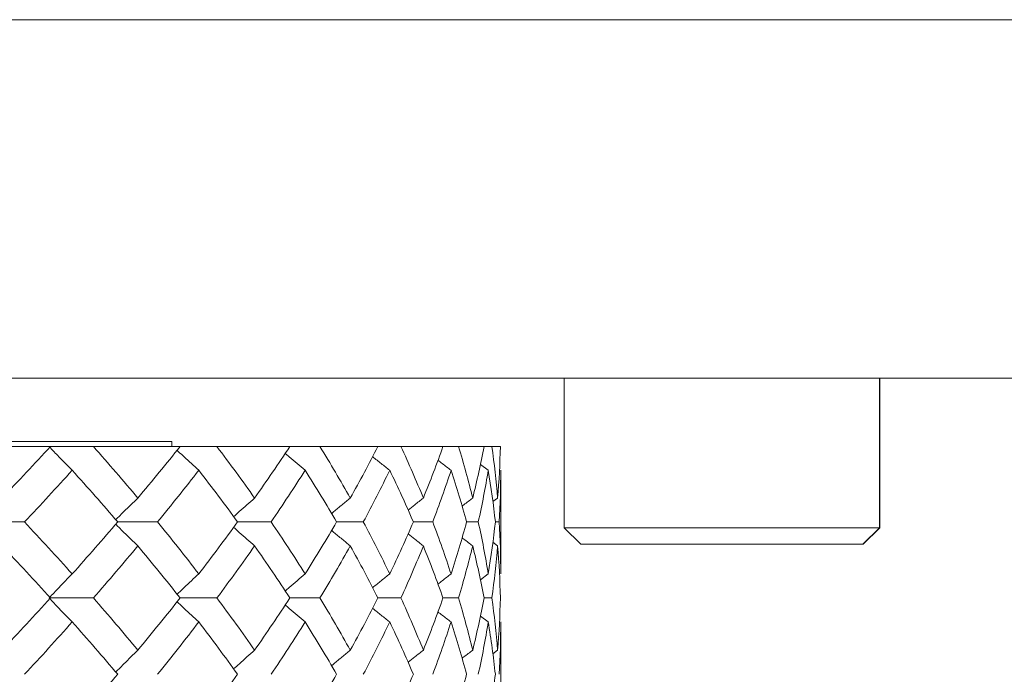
# Model space of a CAD drawing. Header units: inches. Extents: x 1.8 to 31.6, y 1.9 to 20.6.
# Tile 59 of 81: x 24.114 to 24.581, y 10.223 to 10.534. Entities that reach past the tile are written whole.
import ezdxf

# ---------------------------------------------------------------- set-up
doc = ezdxf.new("R2010")
doc.units = ezdxf.units.IN
doc.header["$MEASUREMENT"] = 0

msp = doc.modelspace()

# ---------------------------------------------------------------- linework, layer by layer
at = {"color": 7, "linetype": 'Continuous', "lineweight": 15}
for p, q in [((24.592, 10.53355), (23.76078, 10.53355)), ((24.51369, 10.36355), (23.97966, 10.36355)), ((24.37209, 10.36355), (24.37209, 10.29268)), ((24.51793, 10.36355), (24.51369, 10.36355)), ((24.592, 10.36355), (24.51793, 10.36355)), ((24.5217, 10.29268), (24.5217, 10.36355)), ((24.5218, 10.29268), (24.5218, 10.36355)), ((24.186, 10.33355), (24.02106, 10.33355)), ((24.12845, 10.33114), (24.08142, 10.33114)), ((24.14879, 10.33114), (24.12845, 10.33114)), ((24.18991, 10.33114), (24.14879, 10.33114)), ((24.186, 10.33114), (24.186, 10.33355)), ((24.20737, 10.33114), (24.18991, 10.33114)), ((24.24195, 10.33114), (24.20737, 10.33114)), ((24.25626, 10.33114), (24.24195, 10.33114)), ((24.28373, 10.33114), (24.25626, 10.33114)), ((24.29466, 10.33114), (24.28373, 10.33114)), ((24.3146, 10.33114), (24.29466, 10.33114)), ((24.32199, 10.33114), (24.3146, 10.33114)), ((24.33408, 10.33114), (24.32199, 10.33114)), ((24.3378, 10.33114), (24.33408, 10.33114)), ((24.34185, 10.33114), (24.3378, 10.33114)), ((24.33609, 10.31992), (24.33233, 10.3227)), ((24.342, 10.27075), (24.342, 10.31992)), ((24.34052, 10.30671), (24.33827, 10.30505)), ((24.09514, 10.2954), (24.11614, 10.2954)), ((24.1603, 10.2954), (24.17924, 10.2954)), ((24.21716, 10.2954), (24.23308, 10.2954)), ((24.26416, 10.2954), (24.27681, 10.2954)), ((24.30056, 10.2954), (24.30974, 10.2954)), ((24.32579, 10.2954), (24.33135, 10.2954)), ((24.33944, 10.2954), (24.34131, 10.2954)), ((24.37209, 10.29268), (24.37996, 10.28481)), ((24.5217, 10.29268), (24.37209, 10.29268)), ((24.51382, 10.28481), (24.5217, 10.29268)), ((24.51393, 10.28481), (24.5218, 10.29268)), ((24.5218, 10.29268), (24.5217, 10.29268)), ((24.34052, 10.28407), (24.33825, 10.28576)), ((24.51382, 10.28481), (24.37996, 10.28481)), ((24.51393, 10.28481), (24.51382, 10.28481)), ((24.33609, 10.27075), (24.33235, 10.26795)), ((24.12779, 10.25937), (24.14879, 10.25937)), ((24.18991, 10.25937), (24.20737, 10.25937)), ((24.24195, 10.25937), (24.25626, 10.25937)), ((24.28373, 10.25937), (24.29466, 10.25937)), ((24.3146, 10.25937), (24.32199, 10.25937)), ((24.33408, 10.25937), (24.3378, 10.25937)), ((24.33609, 10.24797), (24.33233, 10.25079)), ((24.342, 10.19836), (24.342, 10.24797)), ((24.34052, 10.23459), (24.33828, 10.23291))]:
    msp.add_line(p, q, dxfattribs=at)
for points in [[(24.12845, 10.33114), (24.12095, 10.32304), (24.11327, 10.3149), (24.10541, 10.30671)], [(24.14879, 10.33114), (24.15598, 10.32304), (24.16302, 10.3149), (24.16989, 10.30671)], [(24.18991, 10.33114), (24.18343, 10.32304), (24.17675, 10.3149), (24.16989, 10.30671)], [(24.20737, 10.33114), (24.21351, 10.32304), (24.21947, 10.3149), (24.22525, 10.30671)], [(24.24195, 10.33114), (24.23659, 10.32304), (24.23102, 10.3149), (24.22525, 10.30671)], [(24.25626, 10.33114), (24.26124, 10.32304), (24.26603, 10.3149), (24.27062, 10.30671)], [(24.28373, 10.33114), (24.27958, 10.32304), (24.27521, 10.3149), (24.27062, 10.30671)], [(24.29466, 10.33114), (24.29842, 10.32304), (24.30196, 10.3149), (24.30529, 10.30671)], [(24.3146, 10.33114), (24.31173, 10.32304), (24.30862, 10.3149), (24.30529, 10.30671)], [(24.32199, 10.33114), (24.32445, 10.32304), (24.3267, 10.3149), (24.32872, 10.30671)], [(24.33408, 10.33114), (24.33252, 10.32304), (24.33073, 10.3149), (24.32872, 10.30671)], [(24.3378, 10.33114), (24.33894, 10.32304), (24.33984, 10.3149), (24.34052, 10.30671)], [(24.34185, 10.33114), (24.34164, 10.32304), (24.3412, 10.3149), (24.34052, 10.30671)], [(24.13873, 10.31992), (24.13138, 10.31179), (24.12384, 10.30361), (24.11614, 10.2954)], [(24.13873, 10.31992), (24.14608, 10.31179), (24.15327, 10.30361), (24.1603, 10.2954)], [(24.19876, 10.31992), (24.19245, 10.31179), (24.18594, 10.30361), (24.17924, 10.2954)], [(24.19876, 10.31992), (24.20507, 10.31179), (24.21121, 10.30361), (24.21716, 10.2954)], [(24.24923, 10.31992), (24.24406, 10.31179), (24.23867, 10.30361), (24.23308, 10.2954)], [(24.24923, 10.31992), (24.2544, 10.31179), (24.25938, 10.30361), (24.26416, 10.2954)], [(24.28933, 10.31992), (24.28538, 10.31179), (24.2812, 10.30361), (24.27681, 10.2954)], [(24.28933, 10.31992), (24.29329, 10.31179), (24.29703, 10.30361), (24.30056, 10.2954)], [(24.31844, 10.31992), (24.31577, 10.31179), (24.31287, 10.30361), (24.30974, 10.2954)], [(24.31844, 10.31992), (24.32111, 10.31179), (24.32356, 10.30361), (24.32579, 10.2954)], [(24.33609, 10.31992), (24.33474, 10.31179), (24.33316, 10.30361), (24.33135, 10.2954)], [(24.33609, 10.31992), (24.33743, 10.31179), (24.33855, 10.30361), (24.33944, 10.2954)], [(24.342, 10.31992), (24.342, 10.31179), (24.34177, 10.30361), (24.34131, 10.2954)], [(24.11614, 10.2954), (24.12382, 10.28722), (24.13135, 10.279), (24.13873, 10.27075)], [(24.1603, 10.2954), (24.15329, 10.28722), (24.1461, 10.279), (24.13873, 10.27075)], [(24.17924, 10.2954), (24.18592, 10.28722), (24.19243, 10.279), (24.19876, 10.27075)], [(24.21716, 10.2954), (24.21123, 10.28722), (24.20509, 10.279), (24.19876, 10.27075)], [(24.23308, 10.2954), (24.23866, 10.28722), (24.24404, 10.279), (24.24923, 10.27075)], [(24.26416, 10.2954), (24.2594, 10.28722), (24.25442, 10.279), (24.24923, 10.27075)], [(24.27681, 10.2954), (24.28119, 10.28722), (24.28537, 10.279), (24.28933, 10.27075)], [(24.30056, 10.2954), (24.29704, 10.28722), (24.2933, 10.279), (24.28933, 10.27075)], [(24.30974, 10.2954), (24.31286, 10.28722), (24.31576, 10.279), (24.31844, 10.27075)], [(24.32579, 10.2954), (24.32357, 10.28722), (24.32112, 10.279), (24.31844, 10.27075)], [(24.33135, 10.2954), (24.33316, 10.28722), (24.33474, 10.279), (24.33609, 10.27075)], [(24.33944, 10.2954), (24.33855, 10.28722), (24.33744, 10.279), (24.33609, 10.27075)], [(24.34131, 10.2954), (24.34177, 10.28722), (24.342, 10.279), (24.342, 10.27075)], [(24.10541, 10.28407), (24.11324, 10.27586), (24.12093, 10.26762), (24.12845, 10.25937)], [(24.16989, 10.28407), (24.16304, 10.27586), (24.156, 10.26762), (24.14879, 10.25937)], [(24.16989, 10.28407), (24.17673, 10.27586), (24.18341, 10.26762), (24.18991, 10.25937)], [(24.22525, 10.28407), (24.21949, 10.27586), (24.21353, 10.26762), (24.20737, 10.25937)], [(24.22525, 10.28407), (24.231, 10.27586), (24.23657, 10.26762), (24.24195, 10.25937)], [(24.27062, 10.28407), (24.26605, 10.27586), (24.26126, 10.26762), (24.25626, 10.25937)], [(24.27062, 10.28407), (24.2752, 10.27586), (24.27957, 10.26762), (24.28373, 10.25937)], [(24.30529, 10.28407), (24.30197, 10.27586), (24.29843, 10.26762), (24.29466, 10.25937)], [(24.30529, 10.28407), (24.30861, 10.27586), (24.31172, 10.26762), (24.3146, 10.25937)], [(24.32872, 10.28407), (24.3267, 10.27586), (24.32446, 10.26762), (24.32199, 10.25937)], [(24.32872, 10.28407), (24.33073, 10.27586), (24.33252, 10.26762), (24.33408, 10.25937)], [(24.34052, 10.28407), (24.33985, 10.27586), (24.33894, 10.26762), (24.3378, 10.25937)], [(24.34052, 10.28407), (24.34119, 10.27586), (24.34164, 10.26762), (24.34185, 10.25937)], [(24.12845, 10.25937), (24.12094, 10.25112), (24.11326, 10.24286), (24.10541, 10.23459)], [(24.14879, 10.25937), (24.15599, 10.25112), (24.16303, 10.24286), (24.16989, 10.23459)], [(24.18991, 10.25937), (24.18342, 10.25112), (24.17674, 10.24286), (24.16989, 10.23459)], [(24.20737, 10.25937), (24.21352, 10.25112), (24.21948, 10.24286), (24.22525, 10.23459)], [(24.24195, 10.25937), (24.23658, 10.25112), (24.23101, 10.24286), (24.22525, 10.23459)], [(24.25626, 10.25937), (24.26125, 10.25112), (24.26604, 10.24286), (24.27062, 10.23459)], [(24.28373, 10.25937), (24.27957, 10.25112), (24.2752, 10.24286), (24.27062, 10.23459)], [(24.29466, 10.25937), (24.29842, 10.25112), (24.30197, 10.24286), (24.30529, 10.23459)], [(24.3146, 10.25937), (24.31172, 10.25112), (24.30862, 10.24286), (24.30529, 10.23459)], [(24.32199, 10.25937), (24.32446, 10.25112), (24.3267, 10.24286), (24.32872, 10.23459)], [(24.33408, 10.25937), (24.33252, 10.25112), (24.33073, 10.24286), (24.32872, 10.23459)], [(24.3378, 10.25937), (24.33894, 10.25112), (24.33984, 10.24286), (24.34052, 10.23459)], [(24.34185, 10.25937), (24.34164, 10.25112), (24.3412, 10.24286), (24.34052, 10.23459)], [(24.13873, 10.24797), (24.13137, 10.23971), (24.12383, 10.23144), (24.11614, 10.22317)], [(24.13873, 10.24797), (24.14609, 10.23971), (24.15328, 10.23144), (24.1603, 10.22317)], [(24.19876, 10.24797), (24.19244, 10.23971), (24.18593, 10.23144), (24.17924, 10.22317)], [(24.19876, 10.24797), (24.20508, 10.23971), (24.21122, 10.23144), (24.21716, 10.22317)], [(24.24923, 10.24797), (24.24405, 10.23971), (24.23866, 10.23144), (24.23308, 10.22317)], [(24.24923, 10.24797), (24.25441, 10.23971), (24.25939, 10.23144), (24.26416, 10.22317)], [(24.28933, 10.24797), (24.28537, 10.23971), (24.2812, 10.23144), (24.27681, 10.22317)], [(24.28933, 10.24797), (24.29329, 10.23971), (24.29704, 10.23144), (24.30056, 10.22317)], [(24.31844, 10.24797), (24.31576, 10.23971), (24.31286, 10.23144), (24.30974, 10.22317)], [(24.31844, 10.24797), (24.32111, 10.23971), (24.32356, 10.23144), (24.32579, 10.22317)], [(24.33609, 10.24797), (24.33474, 10.23971), (24.33316, 10.23144), (24.33135, 10.22317)], [(24.33609, 10.24797), (24.33743, 10.23971), (24.33855, 10.23144), (24.33944, 10.22317)], [(24.342, 10.24797), (24.342, 10.23971), (24.34177, 10.23144), (24.34131, 10.22317)], [(24.1603, 10.22317), (24.15328, 10.2149), (24.14609, 10.20662), (24.13873, 10.19836)], [(24.21716, 10.22317), (24.21122, 10.2149), (24.20508, 10.20662), (24.19876, 10.19836)], [(24.26416, 10.22317), (24.25939, 10.2149), (24.25441, 10.20662), (24.24923, 10.19836)], [(24.30056, 10.22317), (24.29704, 10.2149), (24.29329, 10.20662), (24.28933, 10.19836)], [(24.32579, 10.22317), (24.32356, 10.2149), (24.32111, 10.20662), (24.31844, 10.19836)], [(24.33944, 10.22317), (24.33855, 10.2149), (24.33743, 10.20662), (24.33609, 10.19836)]]:
    msp.add_open_spline(points, degree=3, dxfattribs=at)
for points, knots in [([(24.13873, 10.31992), (24.13767, 10.32097), (24.13663, 10.32202), (24.13558, 10.32308), (24.13453, 10.32414), (24.13349, 10.32521), (24.13245, 10.32628), (24.13089, 10.32789), (24.12934, 10.32951), (24.12779, 10.33114)], [0, 0, 0, 0, 0.0001359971, 0.0001359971, 0.0001359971, 0.0002719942, 0.0002719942, 0.0002719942, 0.0004758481, 0.0004758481, 0.0004758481, 0.0004758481]), ([(24.19876, 10.31992), (24.1976, 10.32097), (24.19527, 10.32308), (24.19208, 10.32601), (24.18983, 10.32811), (24.18873, 10.32915), (24.18849, 10.32938)], [0, 0, 0, 0, 0.3380117, 0.6760235, 0.9293507, 1, 1, 1, 1]), ([(24.24923, 10.31992), (24.24797, 10.32097), (24.24544, 10.32308), (24.2423, 10.32575), (24.24041, 10.32738), (24.23978, 10.32793)], [0, 0, 0, 0, 0.398585, 0.79717, 1, 1, 1, 1]), ([(24.28933, 10.31992), (24.28799, 10.32097), (24.28531, 10.32308), (24.28261, 10.32524), (24.28125, 10.32634), (24.28122, 10.32637)], [0, 0, 0, 0, 0.493352, 0.986705, 1, 1, 1, 1]), ([(24.31844, 10.31992), (24.31704, 10.32097), (24.31496, 10.32254), (24.31289, 10.32413), (24.31221, 10.32466)], [0, 0, 0, 0, 0.669866, 1, 1, 1, 1]), ([(24.16989, 10.30671), (24.16878, 10.30565), (24.16656, 10.30354), (24.16353, 10.30059), (24.16114, 10.29823), (24.15985, 10.29693), (24.15939, 10.29647)], [0, 0, 0, 0, 0.314063, 0.628127, 0.864928, 1, 1, 1, 1]), ([(24.22525, 10.30671), (24.22403, 10.30566), (24.22282, 10.3046), (24.22161, 10.30353), (24.2204, 10.30247), (24.21919, 10.3014), (24.21799, 10.30032), (24.2171, 10.29952), (24.21621, 10.29872), (24.21532, 10.29791)], [0, 0, 0, 0, 0.0001359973, 0.0001359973, 0.0001359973, 0.0002719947, 0.0002719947, 0.0002719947, 0.000373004, 0.000373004, 0.000373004, 0.000373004]), ([(24.27062, 10.30671), (24.26932, 10.30565), (24.26672, 10.30354), (24.26377, 10.3011), (24.26213, 10.29972), (24.26178, 10.29942)], [0, 0, 0, 0, 0.439194, 0.878389, 1, 1, 1, 1]), ([(24.30529, 10.30671), (24.30392, 10.30565), (24.3015, 10.30379), (24.2991, 10.30189), (24.29806, 10.30106)], [0, 0, 0, 0, 0.565263, 1, 1, 1, 1]), ([(24.32872, 10.30671), (24.3273, 10.30565), (24.32561, 10.3044), (24.32393, 10.30311), (24.32366, 10.3029)], [0, 0, 0, 0, 0.836465, 1, 1, 1, 1]), ([(24.16989, 10.28407), (24.16878, 10.28513), (24.16656, 10.28725), (24.16354, 10.29021), (24.16115, 10.29258), (24.15985, 10.29387), (24.15938, 10.29434)], [0, 0, 0, 0, 0.313729, 0.627458, 0.864536, 1, 1, 1, 1]), ([(24.22525, 10.28407), (24.22403, 10.28513), (24.22282, 10.28619), (24.22161, 10.28726), (24.2204, 10.28832), (24.2192, 10.2894), (24.218, 10.29048), (24.2171, 10.29128), (24.21621, 10.29209), (24.21532, 10.2929)], [0, 0, 0, 0, 0.0001359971, 0.0001359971, 0.0001359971, 0.0002719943, 0.0002719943, 0.0002719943, 0.0003735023, 0.0003735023, 0.0003735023, 0.0003735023]), ([(24.27062, 10.28407), (24.26932, 10.28513), (24.26672, 10.28725), (24.26378, 10.2897), (24.26213, 10.29108), (24.26177, 10.29139)], [0, 0, 0, 0, 0.43838, 0.87676, 1, 1, 1, 1]), ([(24.30529, 10.28407), (24.30393, 10.28513), (24.3015, 10.28701), (24.2991, 10.28892), (24.29805, 10.28975)], [0, 0, 0, 0, 0.563649, 1, 1, 1, 1]), ([(24.32872, 10.28407), (24.3273, 10.28513), (24.32561, 10.2864), (24.32392, 10.28769), (24.32364, 10.28791)], [0, 0, 0, 0, 0.832142, 1, 1, 1, 1]), ([(24.13873, 10.27075), (24.13768, 10.26969), (24.13663, 10.26863), (24.13559, 10.26756), (24.13455, 10.26649), (24.13351, 10.26541), (24.13248, 10.26433), (24.13091, 10.26269), (24.12935, 10.26104), (24.12779, 10.25937)], [0, 0, 0, 0, 0.0001359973, 0.0001359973, 0.0001359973, 0.0002719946, 0.0002719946, 0.0002719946, 0.0004783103, 0.0004783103, 0.0004783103, 0.0004783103]), ([(24.19876, 10.27075), (24.1976, 10.26969), (24.19528, 10.26757), (24.1921, 10.2646), (24.18984, 10.26246), (24.18873, 10.26139), (24.18849, 10.26115)], [0, 0, 0, 0, 0.336352, 0.672705, 0.927831, 1, 1, 1, 1]), ([(24.24923, 10.27075), (24.24797, 10.26969), (24.24546, 10.26757), (24.24231, 10.26486), (24.24043, 10.2632), (24.23978, 10.26264)], [0, 0, 0, 0, 0.396785, 0.79357, 1, 1, 1, 1]), ([(24.28933, 10.27075), (24.288, 10.26969), (24.28533, 10.26757), (24.28263, 10.26538), (24.28127, 10.26426), (24.28123, 10.26422)], [0, 0, 0, 0, 0.491487, 0.982974, 1, 1, 1, 1]), ([(24.31844, 10.27075), (24.31705, 10.26969), (24.31497, 10.2681), (24.3129, 10.26649), (24.31222, 10.26596)], [0, 0, 0, 0, 0.668322, 1, 1, 1, 1]), ([(24.13873, 10.24797), (24.13768, 10.24903), (24.13664, 10.25009), (24.1356, 10.25116), (24.13455, 10.25224), (24.13352, 10.25331), (24.13248, 10.25439), (24.13091, 10.25604), (24.12935, 10.2577), (24.12779, 10.25937)], [0, 0, 0, 0, 0.0001359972, 0.0001359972, 0.0001359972, 0.0002719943, 0.0002719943, 0.0002719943, 0.0004785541, 0.0004785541, 0.0004785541, 0.0004785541]), ([(24.19876, 10.24797), (24.1976, 10.24903), (24.19528, 10.25116), (24.19211, 10.25413), (24.18984, 10.25627), (24.18873, 10.25734), (24.18849, 10.25758)], [0, 0, 0, 0, 0.3361, 0.672199, 0.927436, 1, 1, 1, 1]), ([(24.24923, 10.24797), (24.24797, 10.24903), (24.24546, 10.25116), (24.24231, 10.25387), (24.24043, 10.25553), (24.23978, 10.2561)], [0, 0, 0, 0, 0.396337, 0.792674, 1, 1, 1, 1]), ([(24.28933, 10.24797), (24.288, 10.24903), (24.28533, 10.25116), (24.28263, 10.25335), (24.28127, 10.25448), (24.28122, 10.25452)], [0, 0, 0, 0, 0.490591, 0.981181, 1, 1, 1, 1]), ([(24.31844, 10.24797), (24.31705, 10.24903), (24.31496, 10.25062), (24.31289, 10.25224), (24.3122, 10.25278)], [0, 0, 0, 0, 0.666156, 1, 1, 1, 1]), ([(24.16989, 10.23459), (24.16878, 10.23352), (24.16657, 10.2314), (24.16355, 10.22842), (24.16115, 10.22603), (24.15986, 10.22472), (24.15939, 10.22424)], [0, 0, 0, 0, 0.312909, 0.625817, 0.863784, 1, 1, 1, 1]), ([(24.22525, 10.23459), (24.22403, 10.23353), (24.22283, 10.23246), (24.22162, 10.23139), (24.22042, 10.23032), (24.21922, 10.22924), (24.21802, 10.22815), (24.21712, 10.22734), (24.21622, 10.22652), (24.21532, 10.2257)], [0, 0, 0, 0, 0.0001359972, 0.0001359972, 0.0001359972, 0.0002719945, 0.0002719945, 0.0002719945, 0.0003743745, 0.0003743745, 0.0003743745, 0.0003743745]), ([(24.27062, 10.23459), (24.26932, 10.23352), (24.26673, 10.2314), (24.26379, 10.22893), (24.26214, 10.22753), (24.26178, 10.22722)], [0, 0, 0, 0, 0.437583, 0.875165, 1, 1, 1, 1]), ([(24.30529, 10.23459), (24.30393, 10.23352), (24.30151, 10.23164), (24.29911, 10.22972), (24.29806, 10.22888)], [0, 0, 0, 0, 0.563174, 1, 1, 1, 1]), ([(24.32872, 10.23459), (24.32731, 10.23353), (24.32561, 10.23225), (24.32394, 10.23096), (24.32366, 10.23074)], [0, 0, 0, 0, 0.8333213, 1, 1, 1, 1])]:
    msp.add_open_spline(points, degree=3, knots=knots, dxfattribs=at)

doc.saveas('drawing.dxf')
